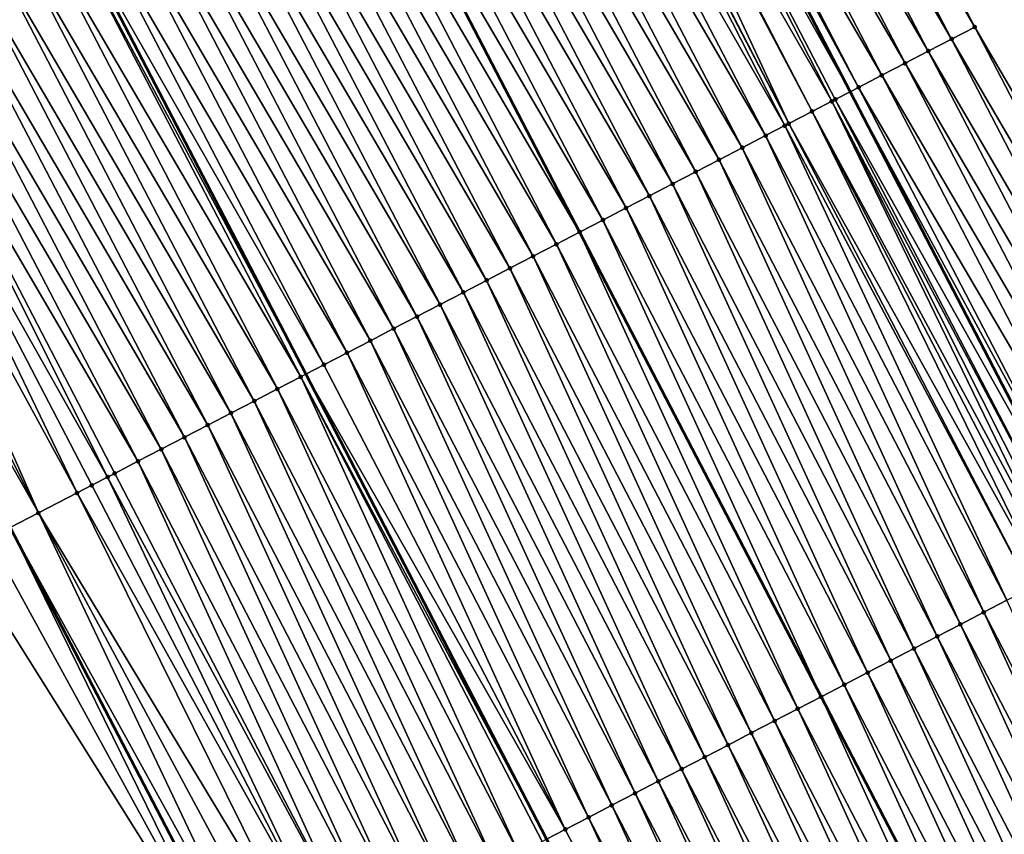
# Model space of a CAD drawing. Header units: feet. Extents: x 2007189 to 2022806, y 818621 to 837694.
# Tile 177 of 256: x 2012131 to 2012169, y 825370 to 825401. Entities that reach past the tile are written whole.
import ezdxf

# ---------------------------------------------------------------- set-up
doc = ezdxf.new("R2010")
doc.units = ezdxf.units.FT
doc.header["$MEASUREMENT"] = 0
for name, color, linetype, lineweight in [('EP_Travel Lane', 172, 'Continuous', 53), ('Road Shots', 141, 'Continuous', 100), ('Road X-Section', 40, 'Continuous', 13), ('STRIPING', 60, 'Continuous', 53)]:
    doc.layers.add(name, color=color, linetype=linetype, lineweight=lineweight)
doc.layers.add('I-77-MM17-21_SB-Surface-Border', color=7, linetype='Continuous')
doc.layers.add('I-77-MM17-21_SB-Surface-TIN', color=7, linetype='Continuous')

msp = doc.modelspace()

# ---------------------------------------------------------------- linework, layer by layer
at = {"layer": 'EP_Travel Lane'}
for points in [[(2012144.717475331, 825433.9908652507, 325.8341106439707), (2012153.948637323, 825416.2486762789, 325.81122153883), (2012163.174667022, 825398.4914137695, 325.7687857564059), (2012172.391940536, 825380.7417906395, 325.74865631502), (2012181.609078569, 825362.9924284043, 325.673893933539), (2012190.8262307, 825345.243039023, 325.6048285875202), (2012200.043365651, 825327.4936827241, 325.5288442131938), (2012209.260479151, 825309.7443677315, 325.4441876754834), (2012218.477528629, 825291.9951760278, 325.3337333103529), (2012227.694541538, 825274.2460547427, 325.2085426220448), (2012236.911523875, 825256.4969923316, 325.0710014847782), (2012246.128519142, 825238.7479050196, 324.9386872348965), (2012255.353109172, 825221.0193701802, 324.7356079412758), (2012264.589693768, 825203.2806514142, 324.5751162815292), (2012273.826087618, 825185.542298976, 324.3751777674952)], [(2012112.659031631, 825417.3107985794, 325.695020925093), (2012121.888690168, 825399.5678778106, 325.5895691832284), (2012131.108359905, 825381.8414221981, 325.46556005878), (2012140.336393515, 825364.0979099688, 325.3591503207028), (2012149.564379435, 825346.3544894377, 325.2335476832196), (2012158.792307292, 825328.6111805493, 325.084540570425), (2012168.020313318, 825310.8677213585, 324.9670004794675), (2012177.248308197, 825293.1242835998, 324.8450105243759), (2012186.476290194, 825275.3808706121, 324.7178063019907), (2012195.704263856, 825257.6374736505, 324.5872327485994), (2012204.932280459, 825239.8939941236, 324.473990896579), (2012214.160172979, 825222.1507531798, 324.3107576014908), (2012223.405906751, 825204.3912408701, 324.1559460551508), (2012232.643838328, 825186.6533588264, 323.9839653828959)]]:
    msp.add_polyline3d(points, dxfattribs=at)
at = {"layer": 'I-77-MM17-21_SB-Surface-Border', "color": 3, "linetype": 'Continuous', "lineweight": -3}
for points in [[(2012158.707998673, 825418.7251280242, 325.5907426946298), (2012167.935548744, 825400.9649492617, 325.5643436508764), (2012178.040188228, 825383.6763791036, 325.5030787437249), (2012186.369965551, 825365.4659280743, 325.4758044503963), (2012196.474467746, 825348.1776222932, 325.3591922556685), (2012206.579006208, 825330.8892466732, 325.2572150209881), (2012215.79608026, 825313.1399948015, 325.1587640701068), (2012224.12574696, 825294.9297567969, 325.0869067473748), (2012234.23009017, 825277.641757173, 324.906204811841), (2012242.559729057, 825259.4315727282, 324.8231090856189), (2012251.776709, 825241.6825020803, 324.6867344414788), (2012260.99748589, 825223.9612822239, 324.4923083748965), (2012270.234014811, 825206.2226768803, 324.3197628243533), (2012279.470422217, 825188.4843049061, 324.1220730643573)], [(2012230.527164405, 825185.5519006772, 323.9248276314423), (2012221.632850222, 825203.4686898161, 324.0980971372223), (2012212.232607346, 825221.1501490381, 324.249992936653), (2012203.786293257, 825239.2991087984, 324.4379475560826), (2012194.106321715, 825256.8079805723, 324.536414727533), (2012184.14041298, 825274.1682960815, 324.6466143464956), (2012176.115673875, 825292.5363414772, 324.8074604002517), (2012165.68466217, 825309.6553486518, 324.881883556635), (2012157.066822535, 825327.7154725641, 325.0308931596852), (2012144.951838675, 825343.9601991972, 325.0731012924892), (2012139.917553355, 825363.8804858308, 325.346468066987), (2012129.245097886, 825380.874104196, 325.4223261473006), (2012121.761529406, 825399.5017173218, 325.5865831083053), (2012111.885202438, 825416.9081828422, 325.6769334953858)]]:
    msp.add_polyline3d(points, dxfattribs=at)
at = {"layer": 'I-77-MM17-21_SB-Surface-TIN', "color": 128, "linetype": 'Continuous', "lineweight": -3}
for points in [[(2012167.935548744, 825400.9649492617, 325.5643436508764), (2012158.707998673, 825418.7251280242, 325.5907426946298), (2012157.820903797, 825418.2635408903, 325.6360703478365)], [(2012167.048187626, 825400.503874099, 325.6095528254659), (2012157.820903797, 825418.2635408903, 325.6360703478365), (2012156.93380968, 825417.8019522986, 325.6844294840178)], [(2012167.048187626, 825400.503874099, 325.6095528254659), (2012167.935548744, 825400.9649492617, 325.5643436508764), (2012157.820903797, 825418.2635408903, 325.6360703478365)], [(2012166.160827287, 825400.0427974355, 325.6550762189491), (2012156.93380968, 825417.8019522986, 325.6844294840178), (2012156.046714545, 825417.340365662, 325.728722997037)], [(2012166.160827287, 825400.0427974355, 325.6550762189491), (2012167.048187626, 825400.503874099, 325.6095528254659), (2012156.93380968, 825417.8019522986, 325.6844294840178)], [(2012165.27346184, 825399.5817306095, 325.6985398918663), (2012156.046714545, 825417.340365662, 325.728722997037), (2012155.159618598, 825416.8787805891, 325.7697657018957)], [(2012165.27346184, 825399.5817306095, 325.6985398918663), (2012166.160827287, 825400.0427974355, 325.6550762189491), (2012156.046714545, 825417.340365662, 325.728722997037)], [(2012164.386084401, 825399.120686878, 325.7371681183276), (2012155.159618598, 825416.8787805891, 325.7697657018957), (2012154.272521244, 825416.4171982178, 325.8051907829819)], [(2012164.386084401, 825399.120686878, 325.7371681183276), (2012165.27346184, 825399.5817306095, 325.6985398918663), (2012155.159618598, 825416.8787805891, 325.7697657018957)], [(2012153.385419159, 825415.9556249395, 325.8217087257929), (2012163.174667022, 825398.4914137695, 325.7687857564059), (2012153.948637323, 825416.2486762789, 325.81122153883)], [(2012163.498681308, 825398.659692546, 325.7654532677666), (2012154.272521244, 825416.4171982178, 325.8051907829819), (2012153.948637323, 825416.2486762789, 325.81122153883)], [(2012163.498681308, 825398.659692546, 325.7654532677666), (2012153.948637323, 825416.2486762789, 325.81122153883), (2012163.174667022, 825398.4914137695, 325.7687857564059)], [(2012163.498681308, 825398.659692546, 325.7654532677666), (2012164.386084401, 825399.120686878, 325.7371681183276), (2012154.272521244, 825416.4171982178, 325.8051907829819)], [(2012162.473306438, 825398.1271647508, 325.7748718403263), (2012153.385419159, 825415.9556249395, 325.8217087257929), (2012152.510887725, 825415.5005991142, 325.8269581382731)], [(2012162.6112307, 825398.1987897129, 325.7745807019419), (2012163.174667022, 825398.4914137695, 325.7687857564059), (2012153.385419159, 825415.9556249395, 325.8217087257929)], [(2012162.473306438, 825398.1271647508, 325.7748718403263), (2012162.6112307, 825398.1987897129, 325.7745807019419), (2012153.385419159, 825415.9556249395, 325.8217087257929)], [(2012160.836267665, 825397.2771030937, 325.7679099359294), (2012152.397507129, 825415.4416066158, 325.8270678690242), (2012151.663573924, 825415.0597395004, 325.8244253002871)], [(2012161.723752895, 825397.7379392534, 325.7727423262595), (2012152.498314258, 825415.4940570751, 325.8269703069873), (2012152.397507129, 825415.4416066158, 325.8270678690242)], [(2012160.836267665, 825397.2771030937, 325.7679099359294), (2012161.723752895, 825397.7379392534, 325.7727423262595), (2012152.397507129, 825415.4416066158, 325.8270678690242)], [(2012161.723752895, 825397.7379392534, 325.7727423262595), (2012152.510887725, 825415.5005991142, 325.8269581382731), (2012152.498314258, 825415.4940570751, 325.8269703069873)], [(2012161.723752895, 825397.7379392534, 325.7727423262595), (2012162.473306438, 825398.1271647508, 325.7748718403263), (2012152.510887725, 825415.5005991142, 325.8269581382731)], [(2012160.68211203, 825397.1970573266, 325.7668746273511), (2012151.611207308, 825415.0324931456, 325.8240502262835), (2012150.724099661, 825414.5709305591, 325.8183376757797)], [(2012160.836267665, 825397.2771030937, 325.7679099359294), (2012151.663573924, 825415.0597395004, 325.8244253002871), (2012151.611207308, 825415.0324931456, 325.8240502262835)], [(2012160.68211203, 825397.1970573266, 325.7668746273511), (2012160.836267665, 825397.2771030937, 325.7679099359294), (2012151.611207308, 825415.0324931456, 325.8240502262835)], [(2012159.948778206, 825396.8162750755, 325.7613728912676), (2012150.724099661, 825414.5709305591, 325.8183376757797), (2012149.836992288, 825414.1093674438, 325.8137244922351)], [(2012159.948778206, 825396.8162750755, 325.7613728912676), (2012160.68211203, 825397.1970573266, 325.7668746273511), (2012150.724099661, 825414.5709305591, 325.8183376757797)], [(2012159.061288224, 825396.3554480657, 325.7546247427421), (2012149.836992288, 825414.1093674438, 325.8137244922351), (2012148.949885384, 825413.6478034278, 325.8109840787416)], [(2012159.061288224, 825396.3554480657, 325.7546247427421), (2012159.948778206, 825396.8162750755, 325.7613728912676), (2012149.836992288, 825414.1093674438, 325.8137244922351)], [(2012158.173799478, 825395.8946186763, 325.7483748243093), (2012148.949885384, 825413.6478034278, 325.8109840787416), (2012148.062778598, 825413.1862391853, 325.8087147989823)], [(2012158.173799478, 825395.8946186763, 325.7483748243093), (2012159.061288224, 825396.3554480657, 325.7546247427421), (2012148.949885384, 825413.6478034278, 325.8109840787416)], [(2012157.2863107, 825395.433789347, 325.7421123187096), (2012148.062778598, 825413.1862391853, 325.8087147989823), (2012147.175671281, 825412.7246759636, 325.804322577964)], [(2012157.2863107, 825395.433789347, 325.7421123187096), (2012158.173799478, 825395.8946186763, 325.7483748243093), (2012148.062778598, 825413.1862391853, 325.8087147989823)], [(2012156.398820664, 825394.9729624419, 325.7353422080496), (2012147.175671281, 825412.7246759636, 325.804322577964), (2012146.288563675, 825412.2631132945, 325.7987817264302)], [(2012156.398820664, 825394.9729624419, 325.7353422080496), (2012157.2863107, 825395.433789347, 325.7421123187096), (2012147.175671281, 825412.7246759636, 325.804322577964)], [(2012155.511329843, 825394.5121370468, 325.7282559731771), (2012146.288563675, 825412.2631132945, 325.7987817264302), (2012145.401456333, 825411.8015501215, 325.7942885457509)], [(2012155.511329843, 825394.5121370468, 325.7282559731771), (2012156.398820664, 825394.9729624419, 325.7353422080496), (2012146.288563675, 825412.2631132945, 325.7987817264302)], [(2012154.623839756, 825394.0513102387, 325.7214655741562), (2012145.401456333, 825411.8015501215, 325.7942885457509), (2012144.51434905, 825411.3399868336, 325.7900343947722)], [(2012154.623839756, 825394.0513102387, 325.7214655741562), (2012155.511329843, 825394.5121370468, 325.7282559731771), (2012145.401456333, 825411.8015501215, 325.7942885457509)], [(2012153.736351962, 825393.5904790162, 325.7155994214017), (2012144.51434905, 825411.3399868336, 325.7900343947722), (2012143.627240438, 825410.8784233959, 325.7848932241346)], [(2012153.736351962, 825393.5904790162, 325.7155994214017), (2012154.623839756, 825394.0513102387, 325.7214655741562), (2012144.51434905, 825411.3399868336, 325.7900343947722)], [(2012142.740133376, 825410.4168623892, 325.7770942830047), (2012152.848861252, 825393.1296506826, 325.7090072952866), (2012143.627240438, 825410.8784233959, 325.7848932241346)], [(2012153.736351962, 825393.5904790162, 325.7155994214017), (2012143.627240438, 825410.8784233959, 325.7848932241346), (2012152.848861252, 825393.1296506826, 325.7090072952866)], [(2012151.961367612, 825392.6688334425, 325.7003347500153), (2012142.740133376, 825410.4168623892, 325.7770942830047), (2012141.853024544, 825409.9553020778, 325.76665078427)], [(2012151.961367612, 825392.6688334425, 325.7003347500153), (2012152.848861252, 825393.1296506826, 325.7090072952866), (2012142.740133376, 825410.4168623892, 325.7770942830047)], [(2012151.073867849, 825392.2080252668, 325.6896431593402), (2012141.853024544, 825409.9553020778, 325.76665078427), (2012140.965915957, 825409.493741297, 325.7571837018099)], [(2012151.073867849, 825392.2080252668, 325.6896431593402), (2012151.961367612, 825392.6688334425, 325.7003347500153), (2012141.853024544, 825409.9553020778, 325.76665078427)], [(2012150.186369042, 825391.7472152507, 325.6793368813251), (2012140.965915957, 825409.493741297, 325.7571837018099), (2012140.078808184, 825409.0321789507, 325.7509714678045)], [(2012150.186369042, 825391.7472152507, 325.6793368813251), (2012151.073867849, 825392.2080252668, 325.6896431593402), (2012140.965915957, 825409.493741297, 325.7571837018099)], [(2012149.298877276, 825391.2863916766, 325.6718693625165), (2012140.078808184, 825409.0321789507, 325.7509714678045), (2012139.191701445, 825408.5706146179, 325.7488899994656)], [(2012149.298877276, 825391.2863916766, 325.6718693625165), (2012150.186369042, 825391.7472152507, 325.6793368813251), (2012140.078808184, 825409.0321789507, 325.7509714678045)], [(2012148.411390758, 825390.8255579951, 325.6665180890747), (2012139.191701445, 825408.5706146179, 325.7488899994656), (2012138.304594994, 825408.1090497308, 325.7479607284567)], [(2012148.411390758, 825390.8255579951, 325.6665180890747), (2012149.298877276, 825391.2863916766, 325.6718693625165), (2012139.191701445, 825408.5706146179, 325.7488899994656)], [(2012147.523906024, 825390.364720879, 325.6618859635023), (2012138.304594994, 825408.1090497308, 325.7479607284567), (2012137.417488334, 825407.6474852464, 325.7461944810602)], [(2012147.523906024, 825390.364720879, 325.6618859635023), (2012148.411390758, 825390.8255579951, 325.6665180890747), (2012138.304594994, 825408.1090497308, 325.7479607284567)], [(2012146.636420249, 825389.9038857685, 325.6568338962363), (2012137.417488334, 825407.6474852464, 325.7461944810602), (2012136.53038133, 825407.1859214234, 325.7430528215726)], [(2012146.636420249, 825389.9038857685, 325.6568338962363), (2012147.523906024, 825390.364720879, 325.6618859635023), (2012137.417488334, 825407.6474852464, 325.7461944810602)], [(2012145.74893267, 825389.4430541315, 325.6510545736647), (2012136.53038133, 825407.1859214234, 325.7430528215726), (2012135.643274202, 825406.7243578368, 325.7394196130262)], [(2012145.74893267, 825389.4430541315, 325.6510545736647), (2012146.636420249, 825389.9038857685, 325.6568338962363), (2012136.53038133, 825407.1859214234, 325.7430528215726)], [(2012144.861442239, 825388.9822279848, 325.6441256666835), (2012135.643274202, 825406.7243578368, 325.7394196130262), (2012134.756166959, 825406.2627944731, 325.7353231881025)], [(2012144.861442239, 825388.9822279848, 325.6441256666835), (2012145.74893267, 825389.4430541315, 325.6510545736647), (2012135.643274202, 825406.7243578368, 325.7394196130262)], [(2012143.973948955, 825388.5214073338, 325.6360461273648), (2012134.756166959, 825406.2627944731, 325.7353231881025), (2012133.869059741, 825405.8012310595, 325.7313301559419)], [(2012143.973948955, 825388.5214073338, 325.6360461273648), (2012144.861442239, 825388.9822279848, 325.6441256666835), (2012134.756166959, 825406.2627944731, 325.7353231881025)], [(2012143.086452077, 825388.0605936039, 325.6265174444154), (2012133.869059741, 825405.8012310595, 325.7313301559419), (2012133.187800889, 825405.4467727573, 325.725233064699)], [(2012143.086452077, 825388.0605936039, 325.6265174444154), (2012143.973948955, 825388.5214073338, 325.6360461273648), (2012133.869059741, 825405.8012310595, 325.7313301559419)], [(2012142.198952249, 825387.5997855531, 325.6157997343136), (2012132.981951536, 825405.339669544, 325.7233907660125), (2012132.094841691, 825404.8781111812, 325.708895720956)], [(2012132.981951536, 825405.339669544, 325.7233907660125), (2012142.390741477, 825387.6993664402, 325.618115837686), (2012133.187800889, 825405.4467727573, 325.725233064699)], [(2012142.198952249, 825387.5997855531, 325.6157997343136), (2012142.390741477, 825387.6993664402, 325.618115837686), (2012132.981951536, 825405.339669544, 325.7233907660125)], [(2012143.086452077, 825388.0605936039, 325.6265174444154), (2012133.187800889, 825405.4467727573, 325.725233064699), (2012142.390741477, 825387.6993664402, 325.618115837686)], [(2012141.311450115, 825387.138981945, 325.6041518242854), (2012132.094841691, 825404.8781111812, 325.708895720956), (2012131.207731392, 825404.4165536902, 325.6925880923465)], [(2012141.311450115, 825387.138981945, 325.6041518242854), (2012142.198952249, 825387.5997855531, 325.6157997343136), (2012132.094841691, 825404.8781111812, 325.708895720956)], [(2012140.423946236, 825386.6781816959, 325.5918006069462), (2012131.207731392, 825404.4165536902, 325.6925880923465), (2012130.32062208, 825403.9549943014, 325.6802267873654)], [(2012140.423946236, 825386.6781816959, 325.5918006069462), (2012141.311450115, 825387.138981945, 325.6041518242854), (2012131.207731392, 825404.4165536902, 325.6925880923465)], [(2012139.536442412, 825386.2173813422, 325.5794712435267), (2012130.32062208, 825403.9549943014, 325.6802267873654), (2012129.433513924, 825403.4934326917, 325.6724833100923)], [(2012139.536442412, 825386.2173813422, 325.5794712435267), (2012140.423946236, 825386.6781816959, 325.5918006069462), (2012130.32062208, 825403.9549943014, 325.6802267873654)], [(2012138.648940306, 825385.7565776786, 325.5678349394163), (2012129.433513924, 825403.4934326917, 325.6724833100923), (2012128.54640635, 825403.0318699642, 325.6670635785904)], [(2012138.648940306, 825385.7565776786, 325.5678349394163), (2012139.536442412, 825386.2173813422, 325.5794712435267), (2012129.433513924, 825403.4934326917, 325.6724833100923)], [(2012137.761440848, 825385.2957689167, 325.5572660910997), (2012128.54640635, 825403.0318699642, 325.6670635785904), (2012127.659298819, 825402.5703071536, 325.6618168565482)], [(2012137.761440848, 825385.2957689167, 325.5572660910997), (2012138.648940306, 825385.7565776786, 325.5678349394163), (2012128.54640635, 825403.0318699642, 325.6670635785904)], [(2012136.873945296, 825384.8349526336, 325.5482720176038), (2012127.659298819, 825402.5703071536, 325.6618168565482), (2012126.772191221, 825402.1087444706, 325.6563046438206)], [(2012136.873945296, 825384.8349526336, 325.5482720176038), (2012137.761440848, 825385.2957689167, 325.5572660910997), (2012127.659298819, 825402.5703071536, 325.6618168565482)], [(2012135.986453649, 825384.3741288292, 325.5408527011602), (2012126.772191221, 825402.1087444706, 325.6563046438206), (2012125.88508347, 825401.6471820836, 325.6501776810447)], [(2012135.986453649, 825384.3741288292, 325.5408527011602), (2012136.873945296, 825384.8349526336, 325.5482720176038), (2012126.772191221, 825402.1087444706, 325.6563046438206)], [(2012134.829346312, 825383.7733113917, 325.5307803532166), (2012125.88508347, 825401.6471820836, 325.6501776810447), (2012124.997975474, 825401.1856201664, 325.6430730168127)], [(2012134.829346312, 825383.7733113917, 325.5307803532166), (2012135.098962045, 825383.9133049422, 325.5334507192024), (2012125.88508347, 825401.6471820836, 325.6501776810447)], [(2012135.098962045, 825383.9133049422, 325.5334507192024), (2012135.986453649, 825384.3741288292, 325.5408527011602), (2012125.88508347, 825401.6471820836, 325.6501776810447)], [(2012133.660241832, 825383.1662519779, 325.5226762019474), (2012124.997975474, 825401.1856201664, 325.6430730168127), (2012124.110866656, 825400.7240598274, 325.6326872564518)], [(2012133.660241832, 825383.1662519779, 325.5226762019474), (2012134.223666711, 825383.4587858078, 325.5307803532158), (2012124.997975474, 825401.1856201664, 325.6430730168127)], [(2012134.223666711, 825383.4587858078, 325.5307803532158), (2012134.829346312, 825383.7733113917, 325.5307803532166), (2012124.997975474, 825401.1856201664, 325.6430730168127)], [(2012177.152816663, 825383.2153240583, 325.5440759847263), (2012167.935548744, 825400.9649492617, 325.5643436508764), (2012167.048187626, 825400.503874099, 325.6095528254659)], [(2012177.152816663, 825383.2153240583, 325.5440759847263), (2012178.040188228, 825383.6763791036, 325.5030787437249), (2012167.935548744, 825400.9649492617, 325.5643436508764)], [(2012132.185402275, 825382.4006104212, 325.4842049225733), (2012124.110866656, 825400.7240598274, 325.6326872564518), (2012123.223756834, 825400.2625014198, 325.6182855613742)], [(2012132.185402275, 825382.4006104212, 325.4842049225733), (2012133.660241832, 825383.1662519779, 325.5226762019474), (2012124.110866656, 825400.7240598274, 325.6326872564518)], [(2012176.265442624, 825382.7542737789, 325.5840753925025), (2012167.048187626, 825400.503874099, 325.6095528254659), (2012166.160827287, 825400.0427974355, 325.6550762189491)], [(2012176.265442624, 825382.7542737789, 325.5840753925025), (2012177.152816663, 825383.2153240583, 325.5440759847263), (2012167.048187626, 825400.503874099, 325.6095528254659)], [(2012132.185402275, 825382.4006104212, 325.4842049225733), (2012123.223756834, 825400.2625014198, 325.6182855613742), (2012122.336646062, 825399.8009448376, 325.6000883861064)], [(2012175.378078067, 825382.2932052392, 325.6278980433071), (2012166.160827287, 825400.0427974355, 325.6550762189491), (2012165.27346184, 825399.5817306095, 325.6985398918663)], [(2012175.378078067, 825382.2932052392, 325.6278980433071), (2012176.265442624, 825382.7542737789, 325.5840753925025), (2012166.160827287, 825400.0427974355, 325.6550762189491)], [(2012132.185402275, 825382.4006104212, 325.4842049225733), (2012122.336646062, 825399.8009448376, 325.6000883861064), (2012131.108359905, 825381.8414221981, 325.46556005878)], [(2012174.490711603, 825381.8321403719, 325.6709518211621), (2012165.27346184, 825399.5817306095, 325.6985398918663), (2012164.386084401, 825399.120686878, 325.7371681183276)], [(2012174.490711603, 825381.8321403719, 325.6709518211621), (2012175.378078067, 825382.2932052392, 325.6278980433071), (2012165.27346184, 825399.5817306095, 325.6985398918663)], [(2012173.603335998, 825381.3710931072, 325.7103200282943), (2012164.386084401, 825399.120686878, 325.7371681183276), (2012163.498681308, 825398.659692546, 325.7654532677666)], [(2012173.603335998, 825381.3710931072, 325.7103200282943), (2012174.490711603, 825381.8321403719, 325.6709518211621), (2012164.386084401, 825399.120686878, 325.7371681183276)], [(2012172.715943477, 825380.9100784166, 325.7428679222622), (2012163.498681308, 825398.659692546, 325.7654532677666), (2012163.174667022, 825398.4914137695, 325.7687857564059)], [(2012172.715943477, 825380.9100784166, 325.7428679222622), (2012173.603335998, 825381.3710931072, 325.7103200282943), (2012163.498681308, 825398.659692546, 325.7654532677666)], [(2012171.828509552, 825380.4491434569, 325.7587221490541), (2012162.6112307, 825398.1987897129, 325.7745807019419), (2012162.473306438, 825398.1271647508, 325.7748718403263)], [(2012162.6112307, 825398.1987897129, 325.7745807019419), (2012172.391940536, 825380.7417906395, 325.74865631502), (2012163.174667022, 825398.4914137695, 325.7687857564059)], [(2012171.828509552, 825380.4491434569, 325.7587221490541), (2012172.391940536, 825380.7417906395, 325.74865631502), (2012162.6112307, 825398.1987897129, 325.7745807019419)], [(2012172.715943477, 825380.9100784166, 325.7428679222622), (2012163.174667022, 825398.4914137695, 325.7687857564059), (2012172.391940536, 825380.7417906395, 325.74865631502)], [(2012171.203447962, 825380.1245447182, 325.7600762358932), (2012162.473306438, 825398.1271647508, 325.7748718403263), (2012161.723752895, 825397.7379392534, 325.7727423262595)], [(2012171.203447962, 825380.1245447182, 325.7600762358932), (2012171.477974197, 825380.2671015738, 325.7605513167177), (2012162.473306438, 825398.1271647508, 325.7748718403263)], [(2012171.477974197, 825380.2671015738, 325.7605513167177), (2012171.828509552, 825380.4491434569, 325.7587221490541), (2012162.473306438, 825398.1271647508, 325.7748718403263)], [(2012170.552451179, 825379.7865205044, 325.7544208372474), (2012161.723752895, 825397.7379392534, 325.7727423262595), (2012160.836267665, 825397.2771030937, 325.7679099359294)], [(2012170.552451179, 825379.7865205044, 325.7544208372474), (2012170.941035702, 825379.9882853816, 325.7584785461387), (2012161.723752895, 825397.7379392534, 325.7727423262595)], [(2012170.941035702, 825379.9882853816, 325.7584785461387), (2012171.203447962, 825380.1245447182, 325.7600762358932), (2012161.723752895, 825397.7379392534, 325.7727423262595)], [(2012169.166033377, 825379.0666744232, 325.735966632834), (2012160.68211203, 825397.1970573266, 325.7668746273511), (2012159.948778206, 825396.8162750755, 325.7613728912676)], [(2012170.053535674, 825379.527477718, 325.7476799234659), (2012160.836267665, 825397.2771030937, 325.7679099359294), (2012160.68211203, 825397.1970573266, 325.7668746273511)], [(2012169.166033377, 825379.0666744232, 325.735966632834), (2012170.053535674, 825379.527477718, 325.7476799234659), (2012160.68211203, 825397.1970573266, 325.7668746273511)], [(2012170.053535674, 825379.527477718, 325.7476799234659), (2012170.552451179, 825379.7865205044, 325.7544208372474), (2012160.836267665, 825397.2771030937, 325.7679099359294)], [(2012168.278534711, 825378.6058641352, 325.7257174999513), (2012159.948778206, 825396.8162750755, 325.7613728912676), (2012159.061288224, 825396.3554480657, 325.7546247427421)], [(2012168.278534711, 825378.6058641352, 325.7257174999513), (2012169.166033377, 825379.0666744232, 325.735966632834), (2012159.948778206, 825396.8162750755, 325.7613728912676)], [(2012167.391037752, 825378.1450505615, 325.7161563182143), (2012159.061288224, 825396.3554480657, 325.7546247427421), (2012158.173799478, 825395.8946186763, 325.7483748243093)], [(2012167.391037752, 825378.1450505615, 325.7161563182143), (2012168.278534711, 825378.6058641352, 325.7257174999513), (2012159.061288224, 825396.3554480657, 325.7546247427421)], [(2012166.503541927, 825377.6842348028, 325.707052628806), (2012158.173799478, 825395.8946186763, 325.7483748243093), (2012157.2863107, 825395.433789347, 325.7421123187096)], [(2012166.503541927, 825377.6842348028, 325.707052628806), (2012167.391037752, 825378.1450505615, 325.7161563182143), (2012158.173799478, 825395.8946186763, 325.7483748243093)], [(2012165.616045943, 825377.2234193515, 325.6978846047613), (2012157.2863107, 825395.433789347, 325.7421123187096), (2012156.398820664, 825394.9729624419, 325.7353422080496)], [(2012165.616045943, 825377.2234193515, 325.6978846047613), (2012166.503541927, 825377.6842348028, 325.707052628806), (2012157.2863107, 825395.433789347, 325.7421123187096)], [(2012164.728548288, 825376.7626071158, 325.6880432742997), (2012156.398820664, 825394.9729624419, 325.7353422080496), (2012155.511329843, 825394.5121370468, 325.7282559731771)], [(2012164.728548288, 825376.7626071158, 325.6880432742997), (2012165.616045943, 825377.2234193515, 325.6978846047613), (2012156.398820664, 825394.9729624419, 325.7353422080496)], [(2012163.841049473, 825376.3017971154, 325.6777339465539), (2012155.511329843, 825394.5121370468, 325.7282559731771), (2012154.623839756, 825394.0513102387, 325.7214655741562)], [(2012163.841049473, 825376.3017971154, 325.6777339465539), (2012164.728548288, 825376.7626071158, 325.6880432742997), (2012155.511329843, 825394.5121370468, 325.7282559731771)], [(2012162.953548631, 825375.840991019, 325.6666072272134), (2012154.623839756, 825394.0513102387, 325.7214655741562), (2012153.736351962, 825393.5904790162, 325.7155994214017)], [(2012162.953548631, 825375.840991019, 325.6666072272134), (2012163.841049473, 825376.3017971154, 325.6777339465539), (2012154.623839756, 825394.0513102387, 325.7214655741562)], [(2012153.736351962, 825393.5904790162, 325.7155994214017), (2012152.848861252, 825393.1296506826, 325.7090072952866), (2012162.066043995, 825375.3801895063, 325.6543996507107)], [(2012162.953548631, 825375.840991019, 325.6666072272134), (2012153.736351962, 825393.5904790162, 325.7155994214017), (2012162.066043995, 825375.3801895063, 325.6543996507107)], [(2012161.178540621, 825374.9193910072, 325.6418033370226), (2012152.848861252, 825393.1296506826, 325.7090072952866), (2012151.961367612, 825392.6688334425, 325.7003347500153)], [(2012161.178540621, 825374.9193910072, 325.6418033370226), (2012162.066043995, 825375.3801895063, 325.6543996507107), (2012152.848861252, 825393.1296506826, 325.7090072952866)], [(2012160.29103611, 825374.4585919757, 325.6291973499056), (2012151.961367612, 825392.6688334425, 325.7003347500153), (2012151.073867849, 825392.2080252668, 325.6896431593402)], [(2012160.29103611, 825374.4585919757, 325.6291973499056), (2012161.178540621, 825374.9193910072, 325.6418033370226), (2012151.961367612, 825392.6688334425, 325.7003347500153)], [(2012159.403531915, 825373.9977923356, 325.6167188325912), (2012151.073867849, 825392.2080252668, 325.6896431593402), (2012150.186369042, 825391.7472152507, 325.6793368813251)], [(2012159.403531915, 825373.9977923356, 325.6167188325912), (2012160.29103611, 825374.4585919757, 325.6291973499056), (2012151.073867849, 825392.2080252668, 325.6896431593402)], [(2012158.516029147, 825373.5369899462, 325.6048159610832), (2012150.186369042, 825391.7472152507, 325.6793368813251), (2012149.298877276, 825391.2863916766, 325.6718693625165)], [(2012158.516029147, 825373.5369899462, 325.6048159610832), (2012159.403531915, 825373.9977923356, 325.6167188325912), (2012150.186369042, 825391.7472152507, 325.6793368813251)], [(2012157.628528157, 825373.076184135, 325.5936294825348), (2012149.298877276, 825391.2863916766, 325.6718693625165), (2012148.411390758, 825390.8255579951, 325.6665180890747)], [(2012157.628528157, 825373.076184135, 325.5936294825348), (2012158.516029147, 825373.5369899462, 325.6048159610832), (2012149.298877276, 825391.2863916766, 325.6718693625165)], [(2012156.741028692, 825372.6153753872, 325.5830578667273), (2012148.411390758, 825390.8255579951, 325.6665180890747), (2012147.523906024, 825390.364720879, 325.6618859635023)], [(2012156.741028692, 825372.6153753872, 325.5830578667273), (2012157.628528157, 825373.076184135, 325.5936294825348), (2012148.411390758, 825390.8255579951, 325.6665180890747)], [(2012155.85352984, 825372.1545654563, 325.5727340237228), (2012147.523906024, 825390.364720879, 325.6618859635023), (2012146.636420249, 825389.9038857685, 325.6568338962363)], [(2012155.85352984, 825372.1545654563, 325.5727340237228), (2012156.741028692, 825372.6153753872, 325.5830578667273), (2012147.523906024, 825390.364720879, 325.6618859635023)], [(2012154.966033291, 825371.6937510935, 325.5633380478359), (2012146.636420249, 825389.9038857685, 325.6568338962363), (2012145.74893267, 825389.4430541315, 325.6510545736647)], [(2012154.966033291, 825371.6937510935, 325.5633380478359), (2012155.85352984, 825372.1545654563, 325.5727340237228), (2012146.636420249, 825389.9038857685, 325.6568338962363)], [(2012154.078539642, 825371.2329311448, 325.5551116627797), (2012145.74893267, 825389.4430541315, 325.6510545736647), (2012144.861442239, 825388.9822279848, 325.6441256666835)], [(2012154.078539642, 825371.2329311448, 325.5551116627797), (2012154.966033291, 825371.6937510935, 325.5633380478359), (2012145.74893267, 825389.4430541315, 325.6510545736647)], [(2012153.191047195, 825370.7721088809, 325.5473700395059), (2012144.861442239, 825388.9822279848, 325.6441256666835), (2012143.973948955, 825388.5214073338, 325.6360461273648)], [(2012153.191047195, 825370.7721088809, 325.5473700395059), (2012154.078539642, 825371.2329311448, 325.5551116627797), (2012144.861442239, 825388.9822279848, 325.6441256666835)], [(2012152.303551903, 825370.3112920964, 325.5384811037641), (2012143.973948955, 825388.5214073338, 325.6360461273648), (2012143.086452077, 825388.0605936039, 325.6265174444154)], [(2012152.303551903, 825370.3112920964, 325.5384811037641), (2012153.191047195, 825370.7721088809, 325.5473700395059), (2012143.973948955, 825388.5214073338, 325.6360461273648)], [(2012152.303551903, 825370.3112920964, 325.5384811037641), (2012143.086452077, 825388.0605936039, 325.6265174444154), (2012142.390741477, 825387.6993664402, 325.618115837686)], [(2012142.198952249, 825387.5997855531, 325.6157997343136), (2012151.588663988, 825369.9401113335, 325.5292453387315), (2012142.390741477, 825387.6993664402, 325.618115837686)], [(2012152.303551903, 825370.3112920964, 325.5384811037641), (2012142.390741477, 825387.6993664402, 325.618115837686), (2012151.588663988, 825369.9401113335, 325.5292453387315)], [(2012150.528543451, 825369.3896929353, 325.5134991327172), (2012142.198952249, 825387.5997855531, 325.6157997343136), (2012141.311450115, 825387.138981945, 325.6041518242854)], [(2012151.41605022, 825369.8504876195, 325.5270153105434), (2012151.588663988, 825369.9401113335, 325.5292453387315), (2012142.198952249, 825387.5997855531, 325.6157997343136)], [(2012150.528543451, 825369.3896929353, 325.5134991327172), (2012151.41605022, 825369.8504876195, 325.5270153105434), (2012142.198952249, 825387.5997855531, 325.6157997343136)], [(2012149.641033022, 825368.9289053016, 325.4985067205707), (2012141.311450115, 825387.138981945, 325.6041518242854), (2012140.423946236, 825386.6781816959, 325.5918006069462)], [(2012149.641033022, 825368.9289053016, 325.4985067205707), (2012150.528543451, 825369.3896929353, 325.5134991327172), (2012141.311450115, 825387.138981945, 325.6041518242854)], [(2012148.753524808, 825368.4681133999, 325.4844079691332), (2012140.423946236, 825386.6781816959, 325.5918006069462), (2012139.536442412, 825386.2173813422, 325.5794712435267)], [(2012148.753524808, 825368.4681133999, 325.4844079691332), (2012149.641033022, 825368.9289053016, 325.4985067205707), (2012140.423946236, 825386.6781816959, 325.5918006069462)], [(2012147.866021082, 825368.0073128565, 325.4721185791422), (2012139.536442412, 825386.2173813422, 325.5794712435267), (2012138.648940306, 825385.7565776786, 325.5678349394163)], [(2012147.866021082, 825368.0073128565, 325.4721185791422), (2012148.753524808, 825368.4681133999, 325.4844079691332), (2012139.536442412, 825386.2173813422, 325.5794712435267)], [(2012146.978520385, 825367.5465064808, 325.4610502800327), (2012138.648940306, 825385.7565776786, 325.5678349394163), (2012137.761440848, 825385.2957689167, 325.5572660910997)], [(2012146.978520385, 825367.5465064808, 325.4610502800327), (2012147.866021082, 825368.0073128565, 325.4721185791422), (2012138.648940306, 825385.7565776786, 325.5678349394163)], [(2012146.091020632, 825367.0856982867, 325.4503627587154), (2012137.761440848, 825385.2957689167, 325.5572660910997), (2012136.873945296, 825384.8349526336, 325.5482720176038)], [(2012146.091020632, 825367.0856982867, 325.4503627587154), (2012146.978520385, 825367.5465064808, 325.4610502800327), (2012137.761440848, 825385.2957689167, 325.5572660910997)], [(2012145.203521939, 825366.624888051, 325.4401027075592), (2012136.873945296, 825384.8349526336, 325.5482720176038), (2012135.986453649, 825384.3741288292, 325.5408527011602)], [(2012145.203521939, 825366.624888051, 325.4401027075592), (2012146.091020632, 825367.0856982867, 325.4503627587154), (2012136.873945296, 825384.8349526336, 325.5482720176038)], [(2012144.316024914, 825366.1640746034, 325.4305151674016), (2012135.986453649, 825384.3741288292, 325.5408527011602), (2012135.098962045, 825383.9133049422, 325.5334507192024)], [(2012144.316024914, 825366.1640746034, 325.4305151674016), (2012145.203521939, 825366.624888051, 325.4401027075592), (2012135.986453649, 825384.3741288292, 325.5408527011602)], [(2012144.316024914, 825366.1640746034, 325.4305151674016), (2012135.098962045, 825383.9133049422, 325.5334507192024), (2012134.829346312, 825383.7733113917, 325.5307803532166)], [(2012134.223666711, 825383.4587858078, 325.5307803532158), (2012143.428528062, 825365.7032608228, 325.4209972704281), (2012134.829346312, 825383.7733113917, 325.5307803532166)], [(2012143.428528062, 825365.7032608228, 325.4209972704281), (2012144.316024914, 825366.1640746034, 325.4305151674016), (2012134.829346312, 825383.7733113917, 325.5307803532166)], [(2012132.185402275, 825382.4006104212, 325.4842049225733), (2012142.541027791, 825365.2424536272, 325.4101006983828), (2012133.660241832, 825383.1662519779, 325.5226762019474)], [(2012133.660241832, 825383.1662519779, 325.5226762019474), (2012143.428528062, 825365.7032608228, 325.4209972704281), (2012134.223666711, 825383.4587858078, 325.5307803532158)], [(2012133.660241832, 825383.1662519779, 325.5226762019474), (2012142.541027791, 825365.2424536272, 325.4101006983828), (2012143.428528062, 825365.7032608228, 325.4209972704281)], [(2012132.185402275, 825382.4006104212, 325.4842049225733), (2012131.108359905, 825381.8414221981, 325.46556005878), (2012140.765987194, 825364.3209163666, 325.3721581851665)], [(2012132.185402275, 825382.4006104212, 325.4842049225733), (2012140.765987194, 825364.3209163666, 325.3721581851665), (2012141.65351542, 825364.7816697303, 325.3943259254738)], [(2012132.185402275, 825382.4006104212, 325.4842049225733), (2012141.65351542, 825364.7816697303, 325.3943259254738), (2012142.541027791, 825365.2424536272, 325.4101006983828)], [(2012130.304086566, 825381.4238525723, 325.4516371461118), (2012139.917553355, 825363.8804858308, 325.346468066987), (2012131.108359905, 825381.8414221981, 325.46556005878)], [(2012140.765987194, 825364.3209163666, 325.3721581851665), (2012131.108359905, 825381.8414221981, 325.46556005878), (2012140.336393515, 825364.0979099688, 325.3591503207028)], [(2012139.917553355, 825363.8804858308, 325.346468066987), (2012140.336393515, 825364.0979099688, 325.3591503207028), (2012131.108359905, 825381.8414221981, 325.46556005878)], [(2012130.304086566, 825381.4238525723, 325.4516371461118), (2012129.245097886, 825380.874104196, 325.4223261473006), (2012139.917553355, 825363.8804858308, 325.346468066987)], [(2012177.495642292, 825360.8565476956, 325.6407988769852), (2012169.166033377, 825379.0666744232, 325.735966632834), (2012168.278534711, 825378.6058641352, 325.7257174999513)], [(2012176.608149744, 825360.3957256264, 325.6330172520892), (2012168.278534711, 825378.6058641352, 325.7257174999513), (2012167.391037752, 825378.1450505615, 325.7161563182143)], [(2012176.608149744, 825360.3957256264, 325.6330172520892), (2012177.495642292, 825360.8565476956, 325.6407988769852), (2012168.278534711, 825378.6058641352, 325.7257174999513)], [(2012175.720650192, 825359.9349170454, 325.6224115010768), (2012167.391037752, 825378.1450505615, 325.7161563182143), (2012166.503541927, 825377.6842348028, 325.707052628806)], [(2012175.720650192, 825359.9349170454, 325.6224115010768), (2012176.608149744, 825360.3957256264, 325.6330172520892), (2012167.391037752, 825378.1450505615, 325.7161563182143)], [(2012174.833142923, 825359.4741233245, 325.6086943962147), (2012166.503541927, 825377.6842348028, 325.707052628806), (2012165.616045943, 825377.2234193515, 325.6978846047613)], [(2012174.833142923, 825359.4741233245, 325.6086943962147), (2012175.720650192, 825359.9349170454, 325.6224115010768), (2012166.503541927, 825377.6842348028, 325.707052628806)], [(2012173.945636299, 825359.0133283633, 325.5952369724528), (2012165.616045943, 825377.2234193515, 325.6978846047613), (2012164.728548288, 825376.7626071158, 325.6880432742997)], [(2012173.945636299, 825359.0133283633, 325.5952369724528), (2012174.833142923, 825359.4741233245, 325.6086943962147), (2012165.616045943, 825377.2234193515, 325.6978846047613)], [(2012173.058133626, 825358.5525257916, 325.5833730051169), (2012164.728548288, 825376.7626071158, 325.6880432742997), (2012163.841049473, 825376.3017971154, 325.6777339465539)], [(2012173.058133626, 825358.5525257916, 325.5833730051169), (2012173.945636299, 825359.0133283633, 325.5952369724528), (2012164.728548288, 825376.7626071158, 325.6880432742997)], [(2012172.17063113, 825358.0917228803, 325.5715801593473), (2012163.841049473, 825376.3017971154, 325.6777339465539), (2012162.953548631, 825375.840991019, 325.6666072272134)], [(2012172.17063113, 825358.0917228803, 325.5715801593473), (2012173.058133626, 825358.5525257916, 325.5833730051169), (2012163.841049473, 825376.3017971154, 325.6777339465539)], [(2012162.953548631, 825375.840991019, 325.6666072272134), (2012162.066043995, 825375.3801895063, 325.6543996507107), (2012171.283123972, 825357.6309262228, 325.5583568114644)], [(2012172.17063113, 825358.0917228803, 325.5715801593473), (2012162.953548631, 825375.840991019, 325.6666072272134), (2012171.283123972, 825357.6309262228, 325.5583568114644)], [(2012170.395615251, 825357.1701380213, 325.5436051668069), (2012162.066043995, 825375.3801895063, 325.6543996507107), (2012161.178540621, 825374.9193910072, 325.6418033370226)], [(2012170.395615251, 825357.1701380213, 325.5436051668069), (2012171.283123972, 825357.6309262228, 325.5583568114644), (2012162.066043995, 825375.3801895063, 325.6543996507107)], [(2012169.508103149, 825356.709353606, 325.5279396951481), (2012161.178540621, 825374.9193910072, 325.6418033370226), (2012160.29103611, 825374.4585919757, 325.6291973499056)], [(2012169.508103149, 825356.709353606, 325.5279396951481), (2012170.395615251, 825357.1701380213, 325.5436051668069), (2012161.178540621, 825374.9193910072, 325.6418033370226)], [(2012168.620593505, 825356.2485644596, 325.5132648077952), (2012160.29103611, 825374.4585919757, 325.6291973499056), (2012159.403531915, 825373.9977923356, 325.6167188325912)], [(2012168.620593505, 825356.2485644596, 325.5132648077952), (2012169.508103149, 825356.709353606, 325.5279396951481), (2012160.29103611, 825374.4585919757, 325.6291973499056)], [(2012167.733088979, 825355.7877654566, 325.5006536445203), (2012159.403531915, 825373.9977923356, 325.6167188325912), (2012158.516029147, 825373.5369899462, 325.6048159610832)], [(2012167.733088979, 825355.7877654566, 325.5006536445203), (2012168.620593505, 825356.2485644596, 325.5132648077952), (2012159.403531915, 825373.9977923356, 325.6167188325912)], [(2012166.845589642, 825355.3269564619, 325.4901345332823), (2012158.516029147, 825373.5369899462, 325.6048159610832), (2012157.628528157, 825373.076184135, 325.5936294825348)], [(2012166.845589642, 825355.3269564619, 325.4901345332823), (2012167.733088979, 825355.7877654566, 325.5006536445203), (2012158.516029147, 825373.5369899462, 325.6048159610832)], [(2012165.958095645, 825354.8661371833, 325.48176856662), (2012157.628528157, 825373.076184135, 325.5936294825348), (2012156.741028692, 825372.6153753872, 325.5830578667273)], [(2012165.958095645, 825354.8661371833, 325.48176856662), (2012166.845589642, 825355.3269564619, 325.4901345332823), (2012157.628528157, 825373.076184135, 325.5936294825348)], [(2012165.070597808, 825354.4053252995, 325.4718543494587), (2012156.741028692, 825372.6153753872, 325.5830578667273), (2012155.85352984, 825372.1545654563, 325.5727340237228)], [(2012165.070597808, 825354.4053252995, 325.4718543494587), (2012165.958095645, 825354.8661371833, 325.48176856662), (2012156.741028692, 825372.6153753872, 325.5830578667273)], [(2012164.183095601, 825353.9445218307, 325.4601782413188), (2012155.85352984, 825372.1545654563, 325.5727340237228), (2012154.966033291, 825371.6937510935, 325.5633380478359)], [(2012164.183095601, 825353.9445218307, 325.4601782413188), (2012165.070597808, 825354.4053252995, 325.4718543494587), (2012155.85352984, 825372.1545654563, 325.5727340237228)], [(2012163.295593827, 825353.4837175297, 325.4486763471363), (2012154.966033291, 825371.6937510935, 325.5633380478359), (2012154.078539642, 825371.2329311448, 325.5551116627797)], [(2012163.295593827, 825353.4837175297, 325.4486763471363), (2012164.183095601, 825353.9445218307, 325.4601782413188), (2012154.966033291, 825371.6937510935, 325.5633380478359)], [(2012162.408093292, 825353.0229108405, 325.4376745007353), (2012154.078539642, 825371.2329311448, 325.5551116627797), (2012153.191047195, 825370.7721088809, 325.5473700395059)], [(2012162.408093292, 825353.0229108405, 325.4376745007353), (2012163.295593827, 825353.4837175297, 325.4486763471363), (2012154.078539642, 825371.2329311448, 325.5551116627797)], [(2012161.520591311, 825352.5621069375, 325.4260892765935), (2012153.191047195, 825370.7721088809, 325.5473700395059), (2012152.303551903, 825370.3112920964, 325.5384811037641)], [(2012161.520591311, 825352.5621069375, 325.4260892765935), (2012162.408093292, 825353.0229108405, 325.4376745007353), (2012153.191047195, 825370.7721088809, 325.5473700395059)], [(2012161.520591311, 825352.5621069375, 325.4260892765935), (2012152.303551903, 825370.3112920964, 325.5384811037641), (2012151.588663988, 825369.9401113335, 325.5292453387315)]]:
    msp.add_3dface(points, dxfattribs=at)
at = {"layer": 'Road Shots', "lineweight": 100}
for p in [(2012167.935548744, 825400.9649492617, 325.5643436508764), (2012167.048187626, 825400.503874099, 325.6095528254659), (2012166.160827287, 825400.0427974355, 325.6550762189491), (2012165.27346184, 825399.5817306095, 325.6985398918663), (2012164.386084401, 825399.120686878, 325.7371681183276), (2012163.498681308, 825398.659692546, 325.7654532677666), (2012162.6112307, 825398.1987897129, 325.7745807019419), (2012162.473306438, 825398.1271647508, 325.7748718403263), (2012162.473306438, 825398.1271647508, 325.7748718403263), (2012161.723752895, 825397.7379392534, 325.7727423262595), (2012160.68211203, 825397.1970573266, 325.7668746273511), (2012160.836267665, 825397.2771030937, 325.7679099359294), (2012159.948778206, 825396.8162750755, 325.7613728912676), (2012159.061288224, 825396.3554480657, 325.7546247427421), (2012158.173799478, 825395.8946186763, 325.7483748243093), (2012157.2863107, 825395.433789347, 325.7421123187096), (2012156.398820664, 825394.9729624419, 325.7353422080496), (2012155.511329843, 825394.5121370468, 325.7282559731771), (2012154.623839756, 825394.0513102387, 325.7214655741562), (2012153.736351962, 825393.5904790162, 325.7155994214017), (2012152.848862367, 825393.1296512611, 325.7090073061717), (2012151.961367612, 825392.6688334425, 325.7003347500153), (2012151.073867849, 825392.2080252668, 325.6896431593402), (2012150.186369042, 825391.7472152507, 325.6793368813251), (2012149.298877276, 825391.2863916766, 325.6718693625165), (2012148.411390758, 825390.8255579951, 325.6665180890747), (2012147.523906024, 825390.364720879, 325.6618859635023), (2012146.636420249, 825389.9038857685, 325.6568338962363), (2012145.74893267, 825389.4430541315, 325.6510545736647), (2012144.861442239, 825388.9822279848, 325.6441256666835), (2012143.973948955, 825388.5214073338, 325.6360461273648), (2012143.086452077, 825388.0605936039, 325.6265174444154), (2012142.198952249, 825387.5997855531, 325.6157997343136), (2012141.311450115, 825387.138981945, 325.6041518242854), (2012140.423946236, 825386.6781816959, 325.5918006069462), (2012139.536442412, 825386.2173813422, 325.5794712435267), (2012138.648940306, 825385.7565776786, 325.5678349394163), (2012137.761440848, 825385.2957689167, 325.5572660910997), (2012136.873945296, 825384.8349526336, 325.5482720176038), (2012135.986453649, 825384.3741288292, 325.5408527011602), (2012135.098962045, 825383.9133049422, 325.5334507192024), (2012134.829346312, 825383.7733113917, 325.5307803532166), (2012133.660241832, 825383.1662519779, 325.5226762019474), (2012134.223666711, 825383.4587858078, 325.5307803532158), (2012132.185402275, 825382.4006104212, 325.4842049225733), (2012168.278534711, 825378.6058641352, 325.7257174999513), (2012167.391037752, 825378.1450505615, 325.7161563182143), (2012166.503541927, 825377.6842348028, 325.707052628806), (2012165.616045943, 825377.2234193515, 325.6978846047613), (2012164.728548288, 825376.7626071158, 325.6880432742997), (2012163.841049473, 825376.3017971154, 325.6777339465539), (2012162.953548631, 825375.840991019, 325.6666072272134), (2012162.066045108, 825375.3801900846, 325.654399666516), (2012161.178540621, 825374.9193910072, 325.6418033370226), (2012160.29103611, 825374.4585919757, 325.6291973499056), (2012159.403531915, 825373.9977923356, 325.6167188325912), (2012158.516029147, 825373.5369899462, 325.6048159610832), (2012157.628528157, 825373.076184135, 325.5936294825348), (2012156.741028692, 825372.6153753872, 325.5830578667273), (2012155.85352984, 825372.1545654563, 325.5727340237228), (2012154.966033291, 825371.6937510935, 325.5633380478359), (2012154.078539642, 825371.2329311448, 325.5551116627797), (2012153.191047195, 825370.7721088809, 325.5473700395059), (2012152.303551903, 825370.3112920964, 325.5384811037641)]:
    msp.add_point(p, dxfattribs=at)
at = {"layer": 'Road X-Section', "extrusion": (-0.4615652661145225, 0.8871060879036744, 0.0005421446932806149), "elevation": -196508.4168740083, "flags": 128}
msp.add_lwpolyline([(-2165983.171527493, 432.1268015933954), (-2165982.171527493, 432.1721292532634), (-2165981.171527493, 432.2204883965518), (-2165980.171527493, 432.2647819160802), (-2165979.171527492, 432.3058246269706), (-2165978.171527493, 432.341249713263), (-2165977.171527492, 432.3577676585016), (-2165976.185701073, 432.3630170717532), (-2165976.171527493, 432.3630292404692), (-2165976.057891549, 432.3631268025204), (-2165975.230558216, 432.3604842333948), (-2165975.171527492, 432.3601091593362), (-2165974.171527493, 432.3543966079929), (-2165973.171527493, 432.3497834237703), (-2165972.171527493, 432.3470430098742), (-2165971.171527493, 432.3447737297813), (-2165970.171527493, 432.3403815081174), (-2165969.171527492, 432.3348406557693), (-2165968.171527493, 432.3303474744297), (-2165967.171527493, 432.3260933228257), (-2165966.171527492, 432.3209521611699), (-2165965.171527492, 432.3131532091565), (-2165964.171527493, 432.3027097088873), (-2165963.171527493, 432.2932426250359), (-2165962.171527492, 432.2870303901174), (-2165961.171527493, 432.2849489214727), (-2165960.171527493, 432.2840196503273), (-2165959.171527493, 432.2822534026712), (-2165958.171527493, 432.2791117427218), (-2165957.171527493, 432.2754785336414), (-2165956.171527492, 432.2713821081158), (-2165955.171527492, 432.2673890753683), (-2165954.171527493, 432.2594496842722), (-2165953.171527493, 432.2449546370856), (-2165952.171527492, 432.2286470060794), (-2165951.171527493, 432.2162856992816), (-2165950.171527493, 432.2085422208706), (-2165949.171527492, 432.2031224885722), (-2165948.171527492, 432.1978757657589), (-2165947.171527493, 432.1923635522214), (-2165946.171527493, 432.186236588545), (-2165945.171527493, 432.1791319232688), (-2165944.171527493, 432.1687461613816), (-2165943.171527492, 432.1543444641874), (-2165942.171527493, 432.1361472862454), (-2165941.523224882, 432.1226420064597)], dxfattribs=at)
at = {"layer": 'Road X-Section', "extrusion": (-0.4608525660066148, 0.8874603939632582, 0.005381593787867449), "elevation": -194800.3387472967, "flags": 128}
msp.add_lwpolyline([(-2166095.273290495, 1373.778512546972), (-2166096.466471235, 1373.807823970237), (-2166098.586236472, 1373.840392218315), (-2166100.247970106, 1373.878864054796), (-2166100.88281153, 1373.886968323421), (-2166101.565287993, 1373.88696832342), (-2166101.869082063, 1373.889638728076), (-2166102.869082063, 1373.897040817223), (-2166103.869082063, 1373.904460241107), (-2166104.869082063, 1373.913454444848), (-2166105.869082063, 1373.924023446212), (-2166106.869082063, 1373.935659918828), (-2166107.869082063, 1373.94798946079), (-2166108.869082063, 1373.960340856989), (-2166109.869082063, 1373.971988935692), (-2166110.869082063, 1373.982706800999), (-2166111.869082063, 1373.992235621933), (-2166112.869082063, 1374.000315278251), (-2166113.869082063, 1374.007244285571), (-2166114.869082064, 1374.013023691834), (-2166115.869082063, 1374.01807583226), (-2166116.869082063, 1374.022708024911), (-2166117.869082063, 1374.028059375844), (-2166118.869082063, 1374.035527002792), (-2166119.869082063, 1374.045833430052), (-2166120.869082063, 1374.056525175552), (-2166121.869082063, 1374.065197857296), (-2166122.869082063, 1374.071790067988), (-2166123.869082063, 1374.077656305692), (-2166124.869082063, 1374.084446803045), (-2166125.869082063, 1374.091533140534), (-2166126.869082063, 1374.098303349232), (-2166127.869082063, 1374.10456594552), (-2166128.869082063, 1374.110815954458), (-2166129.869082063, 1374.117564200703), (-2166130.695383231, 1374.123066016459), (-2166130.869082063, 1374.12410134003), (-2166131.869082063, 1374.128933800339), (-2166132.713668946, 1374.131063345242), (-2166132.713668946, 1374.131063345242), (-2166132.869082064, 1374.130772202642), (-2166133.869082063, 1374.121644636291), (-2166134.869082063, 1374.093359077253), (-2166135.869082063, 1374.054730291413), (-2166136.869082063, 1374.011265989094), (-2166137.869082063, 1373.965741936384), (-2166138.869082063, 1373.920532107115)], dxfattribs=at)
at = {"layer": 'Road X-Section', "extrusion": (-0.4608525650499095, 0.8874603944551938, 0.005381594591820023), "elevation": -194820.3364159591, "flags": 128}
msp.add_lwpolyline([(-2166139.86929155, 1373.967043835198), (-2166138.86929155, 1374.008041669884), (-2166137.869291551, 1374.048041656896), (-2166136.86929155, 1374.091864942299), (-2166135.869291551, 1374.134919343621), (-2166134.869291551, 1374.174288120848), (-2166133.869291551, 1374.206836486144), (-2166132.869291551, 1374.222690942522), (-2166132.474305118, 1374.224520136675), (-2166132.164971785, 1374.224045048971), (-2166131.869291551, 1374.22244733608), (-2166131.431447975, 1374.218389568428), (-2166130.869291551, 1374.211648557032), (-2166129.869291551, 1374.199935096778), (-2166128.869291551, 1374.189685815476), (-2166127.869291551, 1374.180124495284), (-2166126.86929155, 1374.171020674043), (-2166125.86929155, 1374.161852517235), (-2166124.869291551, 1374.152011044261), (-2166123.86929155, 1374.141701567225), (-2166122.869291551, 1374.130574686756), (-2166121.86929155, 1374.118366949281), (-2166120.869291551, 1374.105770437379), (-2166119.86929155, 1374.093164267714), (-2166118.869291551, 1374.080685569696), (-2166117.869291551, 1374.068782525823), (-2166116.869291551, 1374.057595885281), (-2166115.869291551, 1374.047024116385), (-2166114.86929155, 1374.036700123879), (-2166113.86929155, 1374.027304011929), (-2166112.86929155, 1374.019077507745), (-2166111.869291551, 1374.011335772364), (-2166110.86929155, 1374.002446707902), (-2166109.869291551, 1373.990980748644), (-2166108.86929155, 1373.977464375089), (-2166107.869291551, 1373.962471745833), (-2166106.86929155, 1373.948372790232), (-2166105.869291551, 1373.936083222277), (-2166104.86929155, 1373.925014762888), (-2166103.869291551, 1373.914327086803), (-2166102.86929155, 1373.904066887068), (-2166101.869291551, 1373.894479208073), (-2166100.869291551, 1373.884961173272), (-2166099.869291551, 1373.874064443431), (-2166098.86929155, 1373.858289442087), (-2166097.869291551, 1373.836121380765), (-2166096.913352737, 1373.810430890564)], dxfattribs=at)
at = {"layer": 'STRIPING'}
for points in [[(2012134.395939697, 825428.6205362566, 325.814195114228), (2012143.627240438, 825410.8784233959, 325.7848932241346), (2012152.848861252, 825393.1296506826, 325.7090072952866), (2012162.066043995, 825375.3801895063, 325.6543996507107), (2012171.283123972, 825357.6309262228, 325.5583568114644), (2012180.500208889, 825339.8816534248, 325.464307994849), (2012189.717290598, 825322.1323868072, 325.3689662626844), (2012198.934363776, 825304.3831366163, 325.2701817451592), (2012208.151393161, 825286.6339707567, 325.1537425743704), (2012217.368421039, 825268.8848077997, 325.036696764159), (2012226.585377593, 825251.1357821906, 324.8908901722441), (2012235.802339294, 825233.3867466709, 324.7471604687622), (2012245.032499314, 825215.6474835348, 324.5597832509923), (2012254.269056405, 825197.9088240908, 324.3930464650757)], [(2012123.956629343, 825423.1889370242, 325.7804114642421), (2012133.187800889, 825405.4467727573, 325.725233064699), (2012142.390741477, 825387.6993664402, 325.618115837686), (2012151.588663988, 825369.9401113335, 325.5292453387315), (2012160.786523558, 825352.1809777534, 325.4149498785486), (2012169.984364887, 825334.4218793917, 325.2932752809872), (2012179.182239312, 825316.6627171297, 325.1849666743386), (2012188.380094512, 825298.9035919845, 325.0689082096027), (2012197.577932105, 825281.1445008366, 324.945723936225), (2012206.775790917, 825263.3853687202, 324.8311070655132), (2012215.973567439, 825245.6263954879, 324.6832595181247), (2012225.171307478, 825227.867492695, 324.520662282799), (2012234.401996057, 825210.1145924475, 324.3536701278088), (2012243.638575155, 825192.375897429, 324.1909065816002)]]:
    msp.add_polyline3d(points, dxfattribs=at)

doc.saveas('drawing.dxf')
